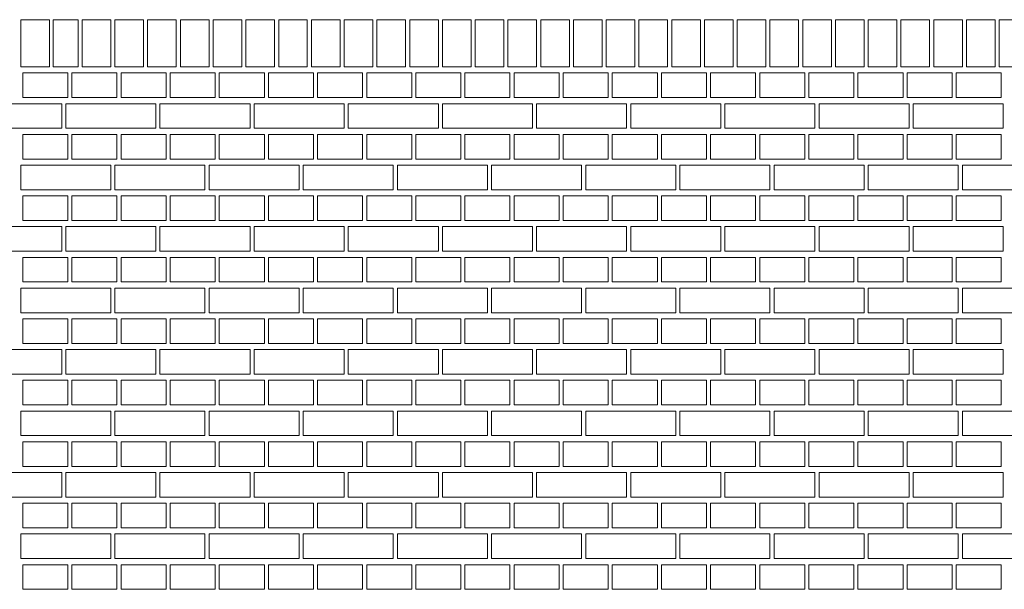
# Model space of a CAD drawing. Header units: millimetres. Extents: x -37887 to 94344, y -69777 to 116976.
# Tile 200 of 205: x 42880 to 45285, y 111685 to 113075. Entities that reach past the tile are written whole.
import ezdxf

# ---------------------------------------------------------------- set-up
doc = ezdxf.new("R2010")
doc.units = ezdxf.units.MM
doc.layers.add('02_odbudowa', color=7, linetype='Continuous', lineweight=30)
doc.layers.add('inwentarka dominiki', color=1, linetype='Continuous', lineweight=13)

# ---------------------------------------------------------------- blocks, each defined once
blk = doc.blocks.new('A$C548F19F9')
at = {"layer": 'inwentarka dominiki'}
for p, q in [((43955.2, 5921.6), (44025.2, 5921.6)), ((43955.2, 5921.6), (43955.2, 5806.6)), ((44025.2, 5921.6), (44025.2, 5806.6)), ((44034.3, 5921.6), (44095.2, 5921.6)), ((44034.3, 5921.6), (44034.3, 5806.6)), ((44095.2, 5921.6), (44095.2, 5806.6)), ((44105.2, 5921.6), (44175.2, 5921.6)), ((44105.2, 5921.6), (44105.2, 5806.6)), ((44175.2, 5921.6), (44175.2, 5806.6)), ((44185.2, 5921.6), (44255.2, 5921.6)), ((44185.2, 5921.6), (44185.2, 5806.6)), ((44255.2, 5921.6), (44255.2, 5806.6)), ((44265.2, 5921.6), (44335.2, 5921.6)), ((44265.2, 5921.6), (44265.2, 5806.6)), ((44335.2, 5921.6), (44335.2, 5806.6)), ((44345.2, 5921.6), (44415.2, 5921.6)), ((44345.2, 5921.6), (44345.2, 5806.6)), ((44415.2, 5921.6), (44415.2, 5806.6)), ((44425.2, 5921.6), (44495.2, 5921.6)), ((44425.2, 5921.6), (44425.2, 5806.6)), ((44495.2, 5921.6), (44495.2, 5806.6)), ((44505.2, 5921.6), (44575.2, 5921.6)), ((44505.2, 5921.6), (44505.2, 5806.6)), ((44575.2, 5921.6), (44575.2, 5806.6)), ((44585.2, 5921.6), (44655.2, 5921.6)), ((44585.2, 5921.6), (44585.2, 5806.6)), ((44655.2, 5921.6), (44655.2, 5806.6)), ((44665.2, 5921.6), (44735.2, 5921.6)), ((44665.2, 5921.6), (44665.2, 5806.6)), ((44735.2, 5921.6), (44735.2, 5806.6)), ((44745.2, 5921.6), (44815.2, 5921.6)), ((44745.2, 5921.6), (44745.2, 5806.6)), ((44815.2, 5921.6), (44815.2, 5806.6)), ((44825.2, 5921.6), (44895.2, 5921.6)), ((44825.2, 5921.6), (44825.2, 5806.6)), ((44895.2, 5921.6), (44895.2, 5806.6)), ((44905.2, 5921.6), (44975.2, 5921.6)), ((44905.2, 5921.6), (44905.2, 5806.6)), ((44975.2, 5921.6), (44975.2, 5806.6)), ((44985.2, 5921.6), (45055.2, 5921.6)), ((44985.2, 5921.6), (44985.2, 5806.6)), ((45055.2, 5921.6), (45055.2, 5806.6)), ((45065.2, 5921.6), (45135.2, 5921.6)), ((45065.2, 5921.6), (45065.2, 5806.6)), ((45135.2, 5921.6), (45135.2, 5806.6)), ((45145.2, 5921.6), (45215.2, 5921.6)), ((45145.2, 5921.6), (45145.2, 5806.6)), ((45215.2, 5921.6), (45215.2, 5806.6)), ((45225.2, 5921.6), (45295.2, 5921.6)), ((45225.2, 5921.6), (45225.2, 5806.6)), ((45295.2, 5921.6), (45295.2, 5806.6)), ((45305.2, 5921.6), (45375.2, 5921.6)), ((45305.2, 5921.6), (45305.2, 5806.6)), ((45375.2, 5921.6), (45375.2, 5806.6)), ((45385.2, 5921.6), (45455.2, 5921.6)), ((45385.2, 5921.6), (45385.2, 5806.6)), ((45455.2, 5921.6), (45455.2, 5806.6)), ((45465.2, 5921.6), (45535.2, 5921.6)), ((45465.2, 5921.6), (45465.2, 5806.6)), ((45535.2, 5921.6), (45535.2, 5806.6)), ((45545.2, 5921.6), (45615.2, 5921.6)), ((45545.2, 5921.6), (45545.2, 5806.6)), ((45615.2, 5921.6), (45615.2, 5806.6)), ((45625.2, 5921.6), (45695.2, 5921.6)), ((45625.2, 5921.6), (45625.2, 5806.6)), ((45695.2, 5921.6), (45695.2, 5806.6)), ((45705.2, 5921.6), (45775.2, 5921.6)), ((45705.2, 5921.6), (45705.2, 5806.6)), ((45775.2, 5921.6), (45775.2, 5806.6)), ((45785.2, 5921.6), (45855.2, 5921.6)), ((45785.2, 5921.6), (45785.2, 5806.6)), ((45855.2, 5921.6), (45855.2, 5806.6)), ((45865.2, 5921.6), (45935.2, 5921.6)), ((45865.2, 5921.6), (45865.2, 5806.6)), ((45935.2, 5921.6), (45935.2, 5806.6)), ((45945.2, 5921.6), (46015.2, 5921.6)), ((45945.2, 5921.6), (45945.2, 5806.6)), ((46015.2, 5921.6), (46015.2, 5806.6)), ((46025.2, 5921.6), (46095.2, 5921.6)), ((46025.2, 5921.6), (46025.2, 5806.6)), ((46095.2, 5921.6), (46095.2, 5806.6)), ((46105.2, 5921.6), (46175.2, 5921.6)), ((46105.2, 5921.6), (46105.2, 5806.6)), ((46175.2, 5921.6), (46175.2, 5806.6)), ((46185.2, 5921.6), (46255.2, 5921.6)), ((46185.2, 5921.6), (46185.2, 5806.6)), ((46255.2, 5921.6), (46255.2, 5806.6)), ((46265.2, 5921.6), (46335.2, 5921.6)), ((46265.2, 5921.6), (46265.2, 5806.6)), ((46335.2, 5921.6), (46335.2, 5806.6)), ((46345.2, 5921.6), (46415.2, 5921.6)), ((46345.2, 5921.6), (46345.2, 5806.6)), ((43955.2, 5806.6), (44025.2, 5806.6)), ((44034.3, 5806.6), (44095.2, 5806.6)), ((44105.2, 5806.6), (44175.2, 5806.6)), ((44185.2, 5806.6), (44255.2, 5806.6)), ((44265.2, 5806.6), (44335.2, 5806.6)), ((44345.2, 5806.6), (44415.2, 5806.6)), ((44425.2, 5806.6), (44495.2, 5806.6)), ((44505.2, 5806.6), (44575.2, 5806.6)), ((44585.2, 5806.6), (44655.2, 5806.6)), ((44665.2, 5806.6), (44735.2, 5806.6)), ((44745.2, 5806.6), (44815.2, 5806.6)), ((44825.2, 5806.6), (44895.2, 5806.6)), ((44905.2, 5806.6), (44975.2, 5806.6)), ((44985.2, 5806.6), (45055.2, 5806.6)), ((45065.2, 5806.6), (45135.2, 5806.6)), ((45145.2, 5806.6), (45215.2, 5806.6)), ((45225.2, 5806.6), (45295.2, 5806.6)), ((45305.2, 5806.6), (45375.2, 5806.6)), ((45385.2, 5806.6), (45455.2, 5806.6)), ((45465.2, 5806.6), (45535.2, 5806.6)), ((45545.2, 5806.6), (45615.2, 5806.6)), ((45625.2, 5806.6), (45695.2, 5806.6)), ((45705.2, 5806.6), (45775.2, 5806.6)), ((45785.2, 5806.6), (45855.2, 5806.6)), ((45865.2, 5806.6), (45935.2, 5806.6)), ((45945.2, 5806.6), (46015.2, 5806.6)), ((46025.2, 5806.6), (46095.2, 5806.6)), ((46105.2, 5806.6), (46175.2, 5806.6)), ((46185.2, 5806.6), (46255.2, 5806.6)), ((46265.2, 5806.6), (46335.2, 5806.6)), ((46345.2, 5806.6), (46415.2, 5806.6))]:
    blk.add_line(p, q, dxfattribs=at)
for points in [[(44070.2, 5791.6), (44070.2, 5731.6), (43960.2, 5731.6), (43960.2, 5791.6), (44070.2, 5791.6)], [(44190.2, 5791.6), (44190.2, 5731.6), (44080.2, 5731.6), (44080.2, 5791.6), (44190.2, 5791.6)], [(44310.2, 5791.6), (44310.2, 5731.6), (44200.2, 5731.6), (44200.2, 5791.6), (44310.2, 5791.6)], [(44430.2, 5791.6), (44430.2, 5731.6), (44320.2, 5731.6), (44320.2, 5791.6), (44430.2, 5791.6)], [(44550.2, 5791.6), (44550.2, 5731.6), (44440.2, 5731.6), (44440.2, 5791.6), (44550.2, 5791.6)], [(44670.2, 5791.6), (44670.2, 5731.6), (44560.2, 5731.6), (44560.2, 5791.6), (44670.2, 5791.6)], [(44790.2, 5791.6), (44790.2, 5731.6), (44680.2, 5731.6), (44680.2, 5791.6), (44790.2, 5791.6)], [(44910.2, 5791.6), (44910.2, 5731.6), (44800.2, 5731.6), (44800.2, 5791.6), (44910.2, 5791.6)], [(45030.2, 5791.6), (45030.2, 5731.6), (44920.2, 5731.6), (44920.2, 5791.6), (45030.2, 5791.6)], [(45150.2, 5791.6), (45150.2, 5731.6), (45040.2, 5731.6), (45040.2, 5791.6), (45150.2, 5791.6)], [(45270.2, 5791.6), (45270.2, 5731.6), (45160.2, 5731.6), (45160.2, 5791.6), (45270.2, 5791.6)], [(45390.2, 5791.6), (45390.2, 5731.6), (45280.2, 5731.6), (45280.2, 5791.6), (45390.2, 5791.6)], [(45510.2, 5791.6), (45510.2, 5731.6), (45400.2, 5731.6), (45400.2, 5791.6), (45510.2, 5791.6)], [(45630.2, 5791.6), (45630.2, 5731.6), (45520.2, 5731.6), (45520.2, 5791.6), (45630.2, 5791.6)], [(45750.2, 5791.6), (45750.2, 5731.6), (45640.2, 5731.6), (45640.2, 5791.6), (45750.2, 5791.6)], [(45870.2, 5791.6), (45870.2, 5731.6), (45760.2, 5731.6), (45760.2, 5791.6), (45870.2, 5791.6)], [(45990.2, 5791.6), (45990.2, 5731.6), (45880.2, 5731.6), (45880.2, 5791.6), (45990.2, 5791.6)], [(46110.2, 5791.6), (46110.2, 5731.6), (46000.2, 5731.6), (46000.2, 5791.6), (46110.2, 5791.6)], [(46230.2, 5791.6), (46230.2, 5731.6), (46120.2, 5731.6), (46120.2, 5791.6), (46230.2, 5791.6)], [(46350.2, 5791.6), (46350.2, 5731.6), (46240.2, 5731.6), (46240.2, 5791.6), (46350.2, 5791.6)], [(44055.2, 5716.6), (44055.2, 5656.6), (43850.2, 5656.6), (43850.2, 5716.6), (44055.2, 5716.6)], [(44285.2, 5716.6), (44285.2, 5656.6), (44065.2, 5656.6), (44065.2, 5716.6), (44285.2, 5716.6)], [(44515.2, 5716.6), (44515.2, 5656.6), (44295.2, 5656.6), (44295.2, 5716.6), (44515.2, 5716.6)], [(44745.2, 5716.6), (44745.2, 5656.6), (44525.2, 5656.6), (44525.2, 5716.6), (44745.2, 5716.6)], [(44975.2, 5716.6), (44975.2, 5656.6), (44755.2, 5656.6), (44755.2, 5716.6), (44975.2, 5716.6)], [(45205.2, 5716.6), (45205.2, 5656.6), (44985.2, 5656.6), (44985.2, 5716.6), (45205.2, 5716.6)], [(45435.2, 5716.6), (45435.2, 5656.6), (45215.2, 5656.6), (45215.2, 5716.6), (45435.2, 5716.6)], [(45665.2, 5716.6), (45665.2, 5656.6), (45445.2, 5656.6), (45445.2, 5716.6), (45665.2, 5716.6)], [(45895.2, 5716.6), (45895.2, 5656.6), (45675.2, 5656.6), (45675.2, 5716.6), (45895.2, 5716.6)], [(46125.2, 5716.6), (46125.2, 5656.6), (45905.2, 5656.6), (45905.2, 5716.6), (46125.2, 5716.6)], [(46355.2, 5716.6), (46355.2, 5656.6), (46135.2, 5656.6), (46135.2, 5716.6), (46355.2, 5716.6)], [(44070.2, 5641.6), (44070.2, 5581.6), (43960.2, 5581.6), (43960.2, 5641.6), (44070.2, 5641.6)], [(44190.2, 5641.6), (44190.2, 5581.6), (44080.2, 5581.6), (44080.2, 5641.6), (44190.2, 5641.6)], [(44310.2, 5641.6), (44310.2, 5581.6), (44200.2, 5581.6), (44200.2, 5641.6), (44310.2, 5641.6)], [(44430.2, 5641.6), (44430.2, 5581.6), (44320.2, 5581.6), (44320.2, 5641.6), (44430.2, 5641.6)], [(44550.2, 5641.6), (44550.2, 5581.6), (44440.2, 5581.6), (44440.2, 5641.6), (44550.2, 5641.6)], [(44670.2, 5641.6), (44670.2, 5581.6), (44560.2, 5581.6), (44560.2, 5641.6), (44670.2, 5641.6)], [(44790.2, 5641.6), (44790.2, 5581.6), (44680.2, 5581.6), (44680.2, 5641.6), (44790.2, 5641.6)], [(44910.2, 5641.6), (44910.2, 5581.6), (44800.2, 5581.6), (44800.2, 5641.6), (44910.2, 5641.6)], [(45030.2, 5641.6), (45030.2, 5581.6), (44920.2, 5581.6), (44920.2, 5641.6), (45030.2, 5641.6)], [(45150.2, 5641.6), (45150.2, 5581.6), (45040.2, 5581.6), (45040.2, 5641.6), (45150.2, 5641.6)], [(45270.2, 5641.6), (45270.2, 5581.6), (45160.2, 5581.6), (45160.2, 5641.6), (45270.2, 5641.6)], [(45390.2, 5641.6), (45390.2, 5581.6), (45280.2, 5581.6), (45280.2, 5641.6), (45390.2, 5641.6)], [(45510.2, 5641.6), (45510.2, 5581.6), (45400.2, 5581.6), (45400.2, 5641.6), (45510.2, 5641.6)], [(45630.2, 5641.6), (45630.2, 5581.6), (45520.2, 5581.6), (45520.2, 5641.6), (45630.2, 5641.6)], [(45750.2, 5641.6), (45750.2, 5581.6), (45640.2, 5581.6), (45640.2, 5641.6), (45750.2, 5641.6)], [(45870.2, 5641.6), (45870.2, 5581.6), (45760.2, 5581.6), (45760.2, 5641.6), (45870.2, 5641.6)], [(45990.2, 5641.6), (45990.2, 5581.6), (45880.2, 5581.6), (45880.2, 5641.6), (45990.2, 5641.6)], [(46110.2, 5641.6), (46110.2, 5581.6), (46000.2, 5581.6), (46000.2, 5641.6), (46110.2, 5641.6)], [(46230.2, 5641.6), (46230.2, 5581.6), (46120.2, 5581.6), (46120.2, 5641.6), (46230.2, 5641.6)], [(46350.2, 5641.6), (46350.2, 5581.6), (46240.2, 5581.6), (46240.2, 5641.6), (46350.2, 5641.6)], [(44175.2, 5566.6), (44175.2, 5506.6), (43955.2, 5506.6), (43955.2, 5566.6), (44175.2, 5566.6)], [(44405.2, 5566.6), (44405.2, 5506.6), (44185.2, 5506.6), (44185.2, 5566.6), (44405.2, 5566.6)], [(44635.2, 5566.6), (44635.2, 5506.6), (44415.2, 5506.6), (44415.2, 5566.6), (44635.2, 5566.6)], [(44865.2, 5566.6), (44865.2, 5506.6), (44645.2, 5506.6), (44645.2, 5566.6), (44865.2, 5566.6)], [(45095.2, 5566.6), (45095.2, 5506.6), (44875.2, 5506.6), (44875.2, 5566.6), (45095.2, 5566.6)], [(45325.2, 5566.6), (45325.2, 5506.6), (45105.2, 5506.6), (45105.2, 5566.6), (45325.2, 5566.6)], [(45555.2, 5566.6), (45555.2, 5506.6), (45335.2, 5506.6), (45335.2, 5566.6), (45555.2, 5566.6)], [(45785.2, 5566.6), (45785.2, 5506.6), (45565.2, 5506.6), (45565.2, 5566.6), (45785.2, 5566.6)], [(46015.2, 5566.6), (46015.2, 5506.6), (45795.2, 5506.6), (45795.2, 5566.6), (46015.2, 5566.6)], [(46245.2, 5566.6), (46245.2, 5506.6), (46025.2, 5506.6), (46025.2, 5566.6), (46245.2, 5566.6)], [(46475.2, 5566.6), (46475.2, 5506.6), (46255.2, 5506.6), (46255.2, 5566.6), (46475.2, 5566.6)], [(44070.2, 5491.6), (44070.2, 5431.6), (43960.2, 5431.6), (43960.2, 5491.6), (44070.2, 5491.6)], [(44190.2, 5491.6), (44190.2, 5431.6), (44080.2, 5431.6), (44080.2, 5491.6), (44190.2, 5491.6)], [(44310.2, 5491.6), (44310.2, 5431.6), (44200.2, 5431.6), (44200.2, 5491.6), (44310.2, 5491.6)], [(44430.2, 5491.6), (44430.2, 5431.6), (44320.2, 5431.6), (44320.2, 5491.6), (44430.2, 5491.6)], [(44550.2, 5491.6), (44550.2, 5431.6), (44440.2, 5431.6), (44440.2, 5491.6), (44550.2, 5491.6)], [(44670.2, 5491.6), (44670.2, 5431.6), (44560.2, 5431.6), (44560.2, 5491.6), (44670.2, 5491.6)], [(44790.2, 5491.6), (44790.2, 5431.6), (44680.2, 5431.6), (44680.2, 5491.6), (44790.2, 5491.6)], [(44910.2, 5491.6), (44910.2, 5431.6), (44800.2, 5431.6), (44800.2, 5491.6), (44910.2, 5491.6)], [(45030.2, 5491.6), (45030.2, 5431.6), (44920.2, 5431.6), (44920.2, 5491.6), (45030.2, 5491.6)], [(45150.2, 5491.6), (45150.2, 5431.6), (45040.2, 5431.6), (45040.2, 5491.6), (45150.2, 5491.6)], [(45270.2, 5491.6), (45270.2, 5431.6), (45160.2, 5431.6), (45160.2, 5491.6), (45270.2, 5491.6)], [(45390.2, 5491.6), (45390.2, 5431.6), (45280.2, 5431.6), (45280.2, 5491.6), (45390.2, 5491.6)], [(45510.2, 5491.6), (45510.2, 5431.6), (45400.2, 5431.6), (45400.2, 5491.6), (45510.2, 5491.6)], [(45630.2, 5491.6), (45630.2, 5431.6), (45520.2, 5431.6), (45520.2, 5491.6), (45630.2, 5491.6)], [(45750.2, 5491.6), (45750.2, 5431.6), (45640.2, 5431.6), (45640.2, 5491.6), (45750.2, 5491.6)], [(45870.2, 5491.6), (45870.2, 5431.6), (45760.2, 5431.6), (45760.2, 5491.6), (45870.2, 5491.6)], [(45990.2, 5491.6), (45990.2, 5431.6), (45880.2, 5431.6), (45880.2, 5491.6), (45990.2, 5491.6)], [(46110.2, 5491.6), (46110.2, 5431.6), (46000.2, 5431.6), (46000.2, 5491.6), (46110.2, 5491.6)], [(46230.2, 5491.6), (46230.2, 5431.6), (46120.2, 5431.6), (46120.2, 5491.6), (46230.2, 5491.6)], [(46350.2, 5491.6), (46350.2, 5431.6), (46240.2, 5431.6), (46240.2, 5491.6), (46350.2, 5491.6)], [(44055.2, 5416.6), (44055.2, 5356.6), (43850.2, 5356.6), (43850.2, 5416.6), (44055.2, 5416.6)], [(44285.2, 5416.6), (44285.2, 5356.6), (44065.2, 5356.6), (44065.2, 5416.6), (44285.2, 5416.6)], [(44515.2, 5416.6), (44515.2, 5356.6), (44295.2, 5356.6), (44295.2, 5416.6), (44515.2, 5416.6)], [(44745.2, 5416.6), (44745.2, 5356.6), (44525.2, 5356.6), (44525.2, 5416.6), (44745.2, 5416.6)], [(44975.2, 5416.6), (44975.2, 5356.6), (44755.2, 5356.6), (44755.2, 5416.6), (44975.2, 5416.6)], [(45205.2, 5416.6), (45205.2, 5356.6), (44985.2, 5356.6), (44985.2, 5416.6), (45205.2, 5416.6)], [(45435.2, 5416.6), (45435.2, 5356.6), (45215.2, 5356.6), (45215.2, 5416.6), (45435.2, 5416.6)], [(45665.2, 5416.6), (45665.2, 5356.6), (45445.2, 5356.6), (45445.2, 5416.6), (45665.2, 5416.6)], [(45895.2, 5416.6), (45895.2, 5356.6), (45675.2, 5356.6), (45675.2, 5416.6), (45895.2, 5416.6)], [(46125.2, 5416.6), (46125.2, 5356.6), (45905.2, 5356.6), (45905.2, 5416.6), (46125.2, 5416.6)], [(46355.2, 5416.6), (46355.2, 5356.6), (46135.2, 5356.6), (46135.2, 5416.6), (46355.2, 5416.6)], [(44070.2, 5341.6), (44070.2, 5281.6), (43960.2, 5281.6), (43960.2, 5341.6), (44070.2, 5341.6)], [(44190.2, 5341.6), (44190.2, 5281.6), (44080.2, 5281.6), (44080.2, 5341.6), (44190.2, 5341.6)], [(44310.2, 5341.6), (44310.2, 5281.6), (44200.2, 5281.6), (44200.2, 5341.6), (44310.2, 5341.6)], [(44430.2, 5341.6), (44430.2, 5281.6), (44320.2, 5281.6), (44320.2, 5341.6), (44430.2, 5341.6)], [(44550.2, 5341.6), (44550.2, 5281.6), (44440.2, 5281.6), (44440.2, 5341.6), (44550.2, 5341.6)], [(44670.2, 5341.6), (44670.2, 5281.6), (44560.2, 5281.6), (44560.2, 5341.6), (44670.2, 5341.6)], [(44790.2, 5341.6), (44790.2, 5281.6), (44680.2, 5281.6), (44680.2, 5341.6), (44790.2, 5341.6)], [(44910.2, 5341.6), (44910.2, 5281.6), (44800.2, 5281.6), (44800.2, 5341.6), (44910.2, 5341.6)], [(45030.2, 5341.6), (45030.2, 5281.6), (44920.2, 5281.6), (44920.2, 5341.6), (45030.2, 5341.6)], [(45150.2, 5341.6), (45150.2, 5281.6), (45040.2, 5281.6), (45040.2, 5341.6), (45150.2, 5341.6)], [(45270.2, 5341.6), (45270.2, 5281.6), (45160.2, 5281.6), (45160.2, 5341.6), (45270.2, 5341.6)], [(45390.2, 5341.6), (45390.2, 5281.6), (45280.2, 5281.6), (45280.2, 5341.6), (45390.2, 5341.6)], [(45510.2, 5341.6), (45510.2, 5281.6), (45400.2, 5281.6), (45400.2, 5341.6), (45510.2, 5341.6)], [(45630.2, 5341.6), (45630.2, 5281.6), (45520.2, 5281.6), (45520.2, 5341.6), (45630.2, 5341.6)], [(45750.2, 5341.6), (45750.2, 5281.6), (45640.2, 5281.6), (45640.2, 5341.6), (45750.2, 5341.6)], [(45870.2, 5341.6), (45870.2, 5281.6), (45760.2, 5281.6), (45760.2, 5341.6), (45870.2, 5341.6)], [(45990.2, 5341.6), (45990.2, 5281.6), (45880.2, 5281.6), (45880.2, 5341.6), (45990.2, 5341.6)], [(46110.2, 5341.6), (46110.2, 5281.6), (46000.2, 5281.6), (46000.2, 5341.6), (46110.2, 5341.6)], [(46230.2, 5341.6), (46230.2, 5281.6), (46120.2, 5281.6), (46120.2, 5341.6), (46230.2, 5341.6)], [(46350.2, 5341.6), (46350.2, 5281.6), (46240.2, 5281.6), (46240.2, 5341.6), (46350.2, 5341.6)], [(44175.2, 5266.6), (44175.2, 5206.6), (43955.2, 5206.6), (43955.2, 5266.6), (44175.2, 5266.6)], [(44405.2, 5266.6), (44405.2, 5206.6), (44185.2, 5206.6), (44185.2, 5266.6), (44405.2, 5266.6)], [(44635.2, 5266.6), (44635.2, 5206.6), (44415.2, 5206.6), (44415.2, 5266.6), (44635.2, 5266.6)], [(44865.2, 5266.6), (44865.2, 5206.6), (44645.2, 5206.6), (44645.2, 5266.6), (44865.2, 5266.6)], [(45095.2, 5266.6), (45095.2, 5206.6), (44875.2, 5206.6), (44875.2, 5266.6), (45095.2, 5266.6)], [(45325.2, 5266.6), (45325.2, 5206.6), (45105.2, 5206.6), (45105.2, 5266.6), (45325.2, 5266.6)], [(45555.2, 5266.6), (45555.2, 5206.6), (45335.2, 5206.6), (45335.2, 5266.6), (45555.2, 5266.6)], [(45785.2, 5266.6), (45785.2, 5206.6), (45565.2, 5206.6), (45565.2, 5266.6), (45785.2, 5266.6)], [(46015.2, 5266.6), (46015.2, 5206.6), (45795.2, 5206.6), (45795.2, 5266.6), (46015.2, 5266.6)], [(46245.2, 5266.6), (46245.2, 5206.6), (46025.2, 5206.6), (46025.2, 5266.6), (46245.2, 5266.6)], [(46475.2, 5266.6), (46475.2, 5206.6), (46255.2, 5206.6), (46255.2, 5266.6), (46475.2, 5266.6)], [(44070.2, 5191.6), (44070.2, 5131.6), (43960.2, 5131.6), (43960.2, 5191.6), (44070.2, 5191.6)], [(44190.2, 5191.6), (44190.2, 5131.6), (44080.2, 5131.6), (44080.2, 5191.6), (44190.2, 5191.6)], [(44310.2, 5191.6), (44310.2, 5131.6), (44200.2, 5131.6), (44200.2, 5191.6), (44310.2, 5191.6)], [(44430.2, 5191.6), (44430.2, 5131.6), (44320.2, 5131.6), (44320.2, 5191.6), (44430.2, 5191.6)], [(44550.2, 5191.6), (44550.2, 5131.6), (44440.2, 5131.6), (44440.2, 5191.6), (44550.2, 5191.6)], [(44670.2, 5191.6), (44670.2, 5131.6), (44560.2, 5131.6), (44560.2, 5191.6), (44670.2, 5191.6)], [(44790.2, 5191.6), (44790.2, 5131.6), (44680.2, 5131.6), (44680.2, 5191.6), (44790.2, 5191.6)], [(44910.2, 5191.6), (44910.2, 5131.6), (44800.2, 5131.6), (44800.2, 5191.6), (44910.2, 5191.6)], [(45030.2, 5191.6), (45030.2, 5131.6), (44920.2, 5131.6), (44920.2, 5191.6), (45030.2, 5191.6)], [(45150.2, 5191.6), (45150.2, 5131.6), (45040.2, 5131.6), (45040.2, 5191.6), (45150.2, 5191.6)], [(45270.2, 5191.6), (45270.2, 5131.6), (45160.2, 5131.6), (45160.2, 5191.6), (45270.2, 5191.6)], [(45390.2, 5191.6), (45390.2, 5131.6), (45280.2, 5131.6), (45280.2, 5191.6), (45390.2, 5191.6)], [(45510.2, 5191.6), (45510.2, 5131.6), (45400.2, 5131.6), (45400.2, 5191.6), (45510.2, 5191.6)], [(45630.2, 5191.6), (45630.2, 5131.6), (45520.2, 5131.6), (45520.2, 5191.6), (45630.2, 5191.6)], [(45750.2, 5191.6), (45750.2, 5131.6), (45640.2, 5131.6), (45640.2, 5191.6), (45750.2, 5191.6)], [(45870.2, 5191.6), (45870.2, 5131.6), (45760.2, 5131.6), (45760.2, 5191.6), (45870.2, 5191.6)], [(45990.2, 5191.6), (45990.2, 5131.6), (45880.2, 5131.6), (45880.2, 5191.6), (45990.2, 5191.6)], [(46110.2, 5191.6), (46110.2, 5131.6), (46000.2, 5131.6), (46000.2, 5191.6), (46110.2, 5191.6)], [(46230.2, 5191.6), (46230.2, 5131.6), (46120.2, 5131.6), (46120.2, 5191.6), (46230.2, 5191.6)], [(46350.2, 5191.6), (46350.2, 5131.6), (46240.2, 5131.6), (46240.2, 5191.6), (46350.2, 5191.6)], [(44055.2, 5116.6), (44055.2, 5056.6), (43850.2, 5056.6), (43850.2, 5116.6), (44055.2, 5116.6)], [(44285.2, 5116.6), (44285.2, 5056.6), (44065.2, 5056.6), (44065.2, 5116.6), (44285.2, 5116.6)], [(44515.2, 5116.6), (44515.2, 5056.6), (44295.2, 5056.6), (44295.2, 5116.6), (44515.2, 5116.6)], [(44745.2, 5116.6), (44745.2, 5056.6), (44525.2, 5056.6), (44525.2, 5116.6), (44745.2, 5116.6)], [(44975.2, 5116.6), (44975.2, 5056.6), (44755.2, 5056.6), (44755.2, 5116.6), (44975.2, 5116.6)], [(45205.2, 5116.6), (45205.2, 5056.6), (44985.2, 5056.6), (44985.2, 5116.6), (45205.2, 5116.6)], [(45435.2, 5116.6), (45435.2, 5056.6), (45215.2, 5056.6), (45215.2, 5116.6), (45435.2, 5116.6)], [(45665.2, 5116.6), (45665.2, 5056.6), (45445.2, 5056.6), (45445.2, 5116.6), (45665.2, 5116.6)], [(45895.2, 5116.6), (45895.2, 5056.6), (45675.2, 5056.6), (45675.2, 5116.6), (45895.2, 5116.6)], [(46125.2, 5116.6), (46125.2, 5056.6), (45905.2, 5056.6), (45905.2, 5116.6), (46125.2, 5116.6)], [(46355.2, 5116.6), (46355.2, 5056.6), (46135.2, 5056.6), (46135.2, 5116.6), (46355.2, 5116.6)], [(44070.2, 5041.6), (44070.2, 4981.6), (43960.2, 4981.6), (43960.2, 5041.6), (44070.2, 5041.6)], [(44190.2, 5041.6), (44190.2, 4981.6), (44080.2, 4981.6), (44080.2, 5041.6), (44190.2, 5041.6)], [(44310.2, 5041.6), (44310.2, 4981.6), (44200.2, 4981.6), (44200.2, 5041.6), (44310.2, 5041.6)], [(44430.2, 5041.6), (44430.2, 4981.6), (44320.2, 4981.6), (44320.2, 5041.6), (44430.2, 5041.6)], [(44550.2, 5041.6), (44550.2, 4981.6), (44440.2, 4981.6), (44440.2, 5041.6), (44550.2, 5041.6)], [(44670.2, 5041.6), (44670.2, 4981.6), (44560.2, 4981.6), (44560.2, 5041.6), (44670.2, 5041.6)], [(44790.2, 5041.6), (44790.2, 4981.6), (44680.2, 4981.6), (44680.2, 5041.6), (44790.2, 5041.6)], [(44910.2, 5041.6), (44910.2, 4981.6), (44800.2, 4981.6), (44800.2, 5041.6), (44910.2, 5041.6)], [(45030.2, 5041.6), (45030.2, 4981.6), (44920.2, 4981.6), (44920.2, 5041.6), (45030.2, 5041.6)], [(45150.2, 5041.6), (45150.2, 4981.6), (45040.2, 4981.6), (45040.2, 5041.6), (45150.2, 5041.6)], [(45270.2, 5041.6), (45270.2, 4981.6), (45160.2, 4981.6), (45160.2, 5041.6), (45270.2, 5041.6)], [(45390.2, 5041.6), (45390.2, 4981.6), (45280.2, 4981.6), (45280.2, 5041.6), (45390.2, 5041.6)], [(45510.2, 5041.6), (45510.2, 4981.6), (45400.2, 4981.6), (45400.2, 5041.6), (45510.2, 5041.6)], [(45630.2, 5041.6), (45630.2, 4981.6), (45520.2, 4981.6), (45520.2, 5041.6), (45630.2, 5041.6)], [(45750.2, 5041.6), (45750.2, 4981.6), (45640.2, 4981.6), (45640.2, 5041.6), (45750.2, 5041.6)], [(45870.2, 5041.6), (45870.2, 4981.6), (45760.2, 4981.6), (45760.2, 5041.6), (45870.2, 5041.6)], [(45990.2, 5041.6), (45990.2, 4981.6), (45880.2, 4981.6), (45880.2, 5041.6), (45990.2, 5041.6)], [(46110.2, 5041.6), (46110.2, 4981.6), (46000.2, 4981.6), (46000.2, 5041.6), (46110.2, 5041.6)], [(46230.2, 5041.6), (46230.2, 4981.6), (46120.2, 4981.6), (46120.2, 5041.6), (46230.2, 5041.6)], [(46350.2, 5041.6), (46350.2, 4981.6), (46240.2, 4981.6), (46240.2, 5041.6), (46350.2, 5041.6)], [(44175.2, 4966.6), (44175.2, 4906.6), (43955.2, 4906.6), (43955.2, 4966.6), (44175.2, 4966.6)], [(44405.2, 4966.6), (44405.2, 4906.6), (44185.2, 4906.6), (44185.2, 4966.6), (44405.2, 4966.6)], [(44635.2, 4966.6), (44635.2, 4906.6), (44415.2, 4906.6), (44415.2, 4966.6), (44635.2, 4966.6)], [(44865.2, 4966.6), (44865.2, 4906.6), (44645.2, 4906.6), (44645.2, 4966.6), (44865.2, 4966.6)], [(45095.2, 4966.6), (45095.2, 4906.6), (44875.2, 4906.6), (44875.2, 4966.6), (45095.2, 4966.6)], [(45325.2, 4966.6), (45325.2, 4906.6), (45105.2, 4906.6), (45105.2, 4966.6), (45325.2, 4966.6)], [(45555.2, 4966.6), (45555.2, 4906.6), (45335.2, 4906.6), (45335.2, 4966.6), (45555.2, 4966.6)], [(45785.2, 4966.6), (45785.2, 4906.6), (45565.2, 4906.6), (45565.2, 4966.6), (45785.2, 4966.6)], [(46015.2, 4966.6), (46015.2, 4906.6), (45795.2, 4906.6), (45795.2, 4966.6), (46015.2, 4966.6)], [(46245.2, 4966.6), (46245.2, 4906.6), (46025.2, 4906.6), (46025.2, 4966.6), (46245.2, 4966.6)], [(46475.2, 4966.6), (46475.2, 4906.6), (46255.2, 4906.6), (46255.2, 4966.6), (46475.2, 4966.6)], [(44070.2, 4891.6), (44070.2, 4831.6), (43960.2, 4831.6), (43960.2, 4891.6), (44070.2, 4891.6)], [(44190.2, 4891.6), (44190.2, 4831.6), (44080.2, 4831.6), (44080.2, 4891.6), (44190.2, 4891.6)], [(44310.2, 4891.6), (44310.2, 4831.6), (44200.2, 4831.6), (44200.2, 4891.6), (44310.2, 4891.6)], [(44430.2, 4891.6), (44430.2, 4831.6), (44320.2, 4831.6), (44320.2, 4891.6), (44430.2, 4891.6)], [(44550.2, 4891.6), (44550.2, 4831.6), (44440.2, 4831.6), (44440.2, 4891.6), (44550.2, 4891.6)], [(44670.2, 4891.6), (44670.2, 4831.6), (44560.2, 4831.6), (44560.2, 4891.6), (44670.2, 4891.6)], [(44790.2, 4891.6), (44790.2, 4831.6), (44680.2, 4831.6), (44680.2, 4891.6), (44790.2, 4891.6)], [(44910.2, 4891.6), (44910.2, 4831.6), (44800.2, 4831.6), (44800.2, 4891.6), (44910.2, 4891.6)], [(45030.2, 4891.6), (45030.2, 4831.6), (44920.2, 4831.6), (44920.2, 4891.6), (45030.2, 4891.6)], [(45150.2, 4891.6), (45150.2, 4831.6), (45040.2, 4831.6), (45040.2, 4891.6), (45150.2, 4891.6)], [(45270.2, 4891.6), (45270.2, 4831.6), (45160.2, 4831.6), (45160.2, 4891.6), (45270.2, 4891.6)], [(45390.2, 4891.6), (45390.2, 4831.6), (45280.2, 4831.6), (45280.2, 4891.6), (45390.2, 4891.6)], [(45510.2, 4891.6), (45510.2, 4831.6), (45400.2, 4831.6), (45400.2, 4891.6), (45510.2, 4891.6)], [(45630.2, 4891.6), (45630.2, 4831.6), (45520.2, 4831.6), (45520.2, 4891.6), (45630.2, 4891.6)], [(45750.2, 4891.6), (45750.2, 4831.6), (45640.2, 4831.6), (45640.2, 4891.6), (45750.2, 4891.6)], [(45870.2, 4891.6), (45870.2, 4831.6), (45760.2, 4831.6), (45760.2, 4891.6), (45870.2, 4891.6)], [(45990.2, 4891.6), (45990.2, 4831.6), (45880.2, 4831.6), (45880.2, 4891.6), (45990.2, 4891.6)], [(46110.2, 4891.6), (46110.2, 4831.6), (46000.2, 4831.6), (46000.2, 4891.6), (46110.2, 4891.6)], [(46230.2, 4891.6), (46230.2, 4831.6), (46120.2, 4831.6), (46120.2, 4891.6), (46230.2, 4891.6)], [(46350.2, 4891.6), (46350.2, 4831.6), (46240.2, 4831.6), (46240.2, 4891.6), (46350.2, 4891.6)], [(44055.2, 4816.6), (44055.2, 4756.6), (43850.2, 4756.6), (43850.2, 4816.6), (44055.2, 4816.6)], [(44285.2, 4816.6), (44285.2, 4756.6), (44065.2, 4756.6), (44065.2, 4816.6), (44285.2, 4816.6)], [(44515.2, 4816.6), (44515.2, 4756.6), (44295.2, 4756.6), (44295.2, 4816.6), (44515.2, 4816.6)], [(44745.2, 4816.6), (44745.2, 4756.6), (44525.2, 4756.6), (44525.2, 4816.6), (44745.2, 4816.6)], [(44975.2, 4816.6), (44975.2, 4756.6), (44755.2, 4756.6), (44755.2, 4816.6), (44975.2, 4816.6)], [(45205.2, 4816.6), (45205.2, 4756.6), (44985.2, 4756.6), (44985.2, 4816.6), (45205.2, 4816.6)], [(45435.2, 4816.6), (45435.2, 4756.6), (45215.2, 4756.6), (45215.2, 4816.6), (45435.2, 4816.6)], [(45665.2, 4816.6), (45665.2, 4756.6), (45445.2, 4756.6), (45445.2, 4816.6), (45665.2, 4816.6)], [(45895.2, 4816.6), (45895.2, 4756.6), (45675.2, 4756.6), (45675.2, 4816.6), (45895.2, 4816.6)], [(46125.2, 4816.6), (46125.2, 4756.6), (45905.2, 4756.6), (45905.2, 4816.6), (46125.2, 4816.6)], [(46355.2, 4816.6), (46355.2, 4756.6), (46135.2, 4756.6), (46135.2, 4816.6), (46355.2, 4816.6)], [(44070.2, 4741.6), (44070.2, 4681.6), (43960.2, 4681.6), (43960.2, 4741.6), (44070.2, 4741.6)], [(44190.2, 4741.6), (44190.2, 4681.6), (44080.2, 4681.6), (44080.2, 4741.6), (44190.2, 4741.6)], [(44310.2, 4741.6), (44310.2, 4681.6), (44200.2, 4681.6), (44200.2, 4741.6), (44310.2, 4741.6)], [(44430.2, 4741.6), (44430.2, 4681.6), (44320.2, 4681.6), (44320.2, 4741.6), (44430.2, 4741.6)], [(44550.2, 4741.6), (44550.2, 4681.6), (44440.2, 4681.6), (44440.2, 4741.6), (44550.2, 4741.6)], [(44670.2, 4741.6), (44670.2, 4681.6), (44560.2, 4681.6), (44560.2, 4741.6), (44670.2, 4741.6)], [(44790.2, 4741.6), (44790.2, 4681.6), (44680.2, 4681.6), (44680.2, 4741.6), (44790.2, 4741.6)], [(44910.2, 4741.6), (44910.2, 4681.6), (44800.2, 4681.6), (44800.2, 4741.6), (44910.2, 4741.6)], [(45030.2, 4741.6), (45030.2, 4681.6), (44920.2, 4681.6), (44920.2, 4741.6), (45030.2, 4741.6)], [(45150.2, 4741.6), (45150.2, 4681.6), (45040.2, 4681.6), (45040.2, 4741.6), (45150.2, 4741.6)], [(45270.2, 4741.6), (45270.2, 4681.6), (45160.2, 4681.6), (45160.2, 4741.6), (45270.2, 4741.6)], [(45390.2, 4741.6), (45390.2, 4681.6), (45280.2, 4681.6), (45280.2, 4741.6), (45390.2, 4741.6)], [(45510.2, 4741.6), (45510.2, 4681.6), (45400.2, 4681.6), (45400.2, 4741.6), (45510.2, 4741.6)], [(45630.2, 4741.6), (45630.2, 4681.6), (45520.2, 4681.6), (45520.2, 4741.6), (45630.2, 4741.6)], [(45750.2, 4741.6), (45750.2, 4681.6), (45640.2, 4681.6), (45640.2, 4741.6), (45750.2, 4741.6)], [(45870.2, 4741.6), (45870.2, 4681.6), (45760.2, 4681.6), (45760.2, 4741.6), (45870.2, 4741.6)], [(45990.2, 4741.6), (45990.2, 4681.6), (45880.2, 4681.6), (45880.2, 4741.6), (45990.2, 4741.6)], [(46110.2, 4741.6), (46110.2, 4681.6), (46000.2, 4681.6), (46000.2, 4741.6), (46110.2, 4741.6)], [(46230.2, 4741.6), (46230.2, 4681.6), (46120.2, 4681.6), (46120.2, 4741.6), (46230.2, 4741.6)], [(46350.2, 4741.6), (46350.2, 4681.6), (46240.2, 4681.6), (46240.2, 4741.6), (46350.2, 4741.6)], [(44175.2, 4666.6), (44175.2, 4606.6), (43955.2, 4606.6), (43955.2, 4666.6), (44175.2, 4666.6)], [(44405.2, 4666.6), (44405.2, 4606.6), (44185.2, 4606.6), (44185.2, 4666.6), (44405.2, 4666.6)], [(44635.2, 4666.6), (44635.2, 4606.6), (44415.2, 4606.6), (44415.2, 4666.6), (44635.2, 4666.6)], [(44865.2, 4666.6), (44865.2, 4606.6), (44645.2, 4606.6), (44645.2, 4666.6), (44865.2, 4666.6)], [(45095.2, 4666.6), (45095.2, 4606.6), (44875.2, 4606.6), (44875.2, 4666.6), (45095.2, 4666.6)], [(45325.2, 4666.6), (45325.2, 4606.6), (45105.2, 4606.6), (45105.2, 4666.6), (45325.2, 4666.6)], [(45555.2, 4666.6), (45555.2, 4606.6), (45335.2, 4606.6), (45335.2, 4666.6), (45555.2, 4666.6)], [(45785.2, 4666.6), (45785.2, 4606.6), (45565.2, 4606.6), (45565.2, 4666.6), (45785.2, 4666.6)], [(46015.2, 4666.6), (46015.2, 4606.6), (45795.2, 4606.6), (45795.2, 4666.6), (46015.2, 4666.6)], [(46245.2, 4666.6), (46245.2, 4606.6), (46025.2, 4606.6), (46025.2, 4666.6), (46245.2, 4666.6)], [(46475.2, 4666.6), (46475.2, 4606.6), (46255.2, 4606.6), (46255.2, 4666.6), (46475.2, 4666.6)], [(44070.2, 4591.6), (44070.2, 4531.6), (43960.2, 4531.6), (43960.2, 4591.6), (44070.2, 4591.6)], [(44190.2, 4591.6), (44190.2, 4531.6), (44080.2, 4531.6), (44080.2, 4591.6), (44190.2, 4591.6)], [(44310.2, 4591.6), (44310.2, 4531.6), (44200.2, 4531.6), (44200.2, 4591.6), (44310.2, 4591.6)], [(44430.2, 4591.6), (44430.2, 4531.6), (44320.2, 4531.6), (44320.2, 4591.6), (44430.2, 4591.6)], [(44550.2, 4591.6), (44550.2, 4531.6), (44440.2, 4531.6), (44440.2, 4591.6), (44550.2, 4591.6)], [(44670.2, 4591.6), (44670.2, 4531.6), (44560.2, 4531.6), (44560.2, 4591.6), (44670.2, 4591.6)], [(44790.2, 4591.6), (44790.2, 4531.6), (44680.2, 4531.6), (44680.2, 4591.6), (44790.2, 4591.6)], [(44910.2, 4591.6), (44910.2, 4531.6), (44800.2, 4531.6), (44800.2, 4591.6), (44910.2, 4591.6)], [(45030.2, 4591.6), (45030.2, 4531.6), (44920.2, 4531.6), (44920.2, 4591.6), (45030.2, 4591.6)], [(45150.2, 4591.6), (45150.2, 4531.6), (45040.2, 4531.6), (45040.2, 4591.6), (45150.2, 4591.6)], [(45270.2, 4591.6), (45270.2, 4531.6), (45160.2, 4531.6), (45160.2, 4591.6), (45270.2, 4591.6)], [(45390.2, 4591.6), (45390.2, 4531.6), (45280.2, 4531.6), (45280.2, 4591.6), (45390.2, 4591.6)], [(45510.2, 4591.6), (45510.2, 4531.6), (45400.2, 4531.6), (45400.2, 4591.6), (45510.2, 4591.6)], [(45630.2, 4591.6), (45630.2, 4531.6), (45520.2, 4531.6), (45520.2, 4591.6), (45630.2, 4591.6)], [(45750.2, 4591.6), (45750.2, 4531.6), (45640.2, 4531.6), (45640.2, 4591.6), (45750.2, 4591.6)], [(45870.2, 4591.6), (45870.2, 4531.6), (45760.2, 4531.6), (45760.2, 4591.6), (45870.2, 4591.6)], [(45990.2, 4591.6), (45990.2, 4531.6), (45880.2, 4531.6), (45880.2, 4591.6), (45990.2, 4591.6)], [(46110.2, 4591.6), (46110.2, 4531.6), (46000.2, 4531.6), (46000.2, 4591.6), (46110.2, 4591.6)], [(46230.2, 4591.6), (46230.2, 4531.6), (46120.2, 4531.6), (46120.2, 4591.6), (46230.2, 4591.6)], [(46350.2, 4591.6), (46350.2, 4531.6), (46240.2, 4531.6), (46240.2, 4591.6), (46350.2, 4591.6)]]:
    blk.add_lwpolyline(points, dxfattribs=at)

msp = doc.modelspace()

# ---------------------------------------------------------------- block references
at = {"layer": '02_odbudowa'}
msp.add_blockref('A$C548F19F9', (-1072.5, 107153.6), dxfattribs=at)

doc.saveas('drawing.dxf')
